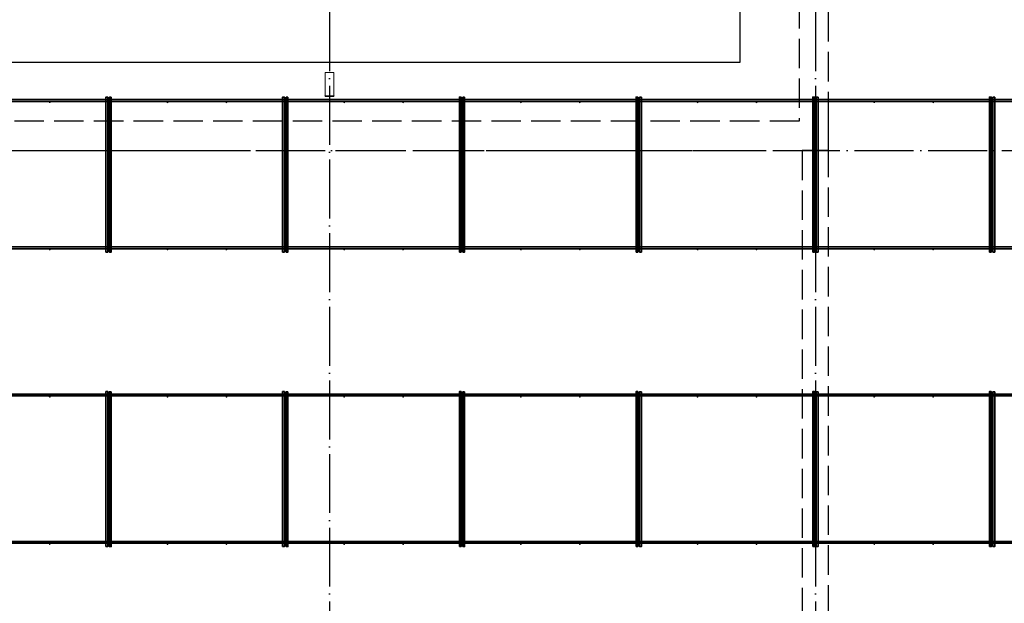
# Model space of a CAD drawing. Header units: millimetres. Extents: x 13527 to 139154, y -122592 to 61893.
# Tile 114 of 128: x 97536 to 104223, y 40826 to 44789. Entities that reach past the tile are written whole.
import ezdxf

# ---------------------------------------------------------------- set-up
doc = ezdxf.new("R2010")
doc.units = ezdxf.units.MM
for name, pattern in [('______11', [500, 400, -50, 0, -50]), ('______2', [270, 200, -70]), ('______5', [1100, 800, -100, 100, -100])]:
    doc.linetypes.add(name, pattern=pattern)
doc.layers.add('Арм.стержн. Фиксатор', color=7, linetype='Continuous', lineweight=35, true_color=0x501e0f)
doc.layers.add('Осевая линия_ общее', color=7, linetype='______5', lineweight=13, true_color=0xa0a0a0)
for name, color, linetype, lineweight in [('Стальная конструкция_ общее', 7, 'Continuous', 25), ('Стена_ общее', 7, 'Continuous', 35), ('Фундамент_ общее', 7, 'Continuous', 35)]:
    doc.layers.add(name, color=color, linetype=linetype, lineweight=lineweight)

# ---------------------------------------------------------------- blocks, each defined once
blk = doc.blocks.new('СЛОЖНЫЙ_ОБЪЕКТ_6')
at = {"layer": 'Стена_ общее', "color": 9, "linetype": '______2', "lineweight": -3, "true_color": 0xc7c7c7, "transparency": 33554687}
for p, q in [((102830, 45740), (102830, 44100)), ((103030, 44100), (103030, 45740)), ((102830, 44100), (89850, 44100)), ((103030, 43900), (103030, 44100)), ((96440, 43900), (102850, 43900)), ((102850, 43900), (102850, 38320)), ((103030, 43900), (102850, 43900)), ((103030, 38320), (103030, 43900))]:
    blk.add_line(p, q, dxfattribs=at)

msp = doc.modelspace()

# ---------------------------------------------------------------- hatches: boundary and pattern name
at = {"layer": 'Арм.стержн. Фиксатор', "linetype": 'Continuous', "lineweight": 35, "transparency": 33554687}
for points in [[(97746, 44228), (97745.5, 44230.3), (97744.2, 44232.2), (97742.3, 44233.5), (97740, 44234), (97737.7, 44233.5), (97735.8, 44232.2), (97734.5, 44230.3), (97734, 44228), (97734.5, 44225.7), (97735.8, 44223.8), (97737.7, 44222.5), (97740, 44222), (97742.3, 44222.5), (97744.2, 44223.8), (97745.5, 44225.7)], [(98146, 44228), (98145.5, 44230.3), (98144.2, 44232.2), (98142.3, 44233.5), (98140, 44234), (98137.7, 44233.5), (98135.8, 44232.2), (98134.5, 44230.3), (98134, 44228), (98134.5, 44225.7), (98135.8, 44223.8), (98137.7, 44222.5), (98140, 44222), (98142.3, 44222.5), (98144.2, 44223.8), (98145.5, 44225.7)], [(98546, 44228), (98545.5, 44230.3), (98544.2, 44232.2), (98542.3, 44233.5), (98540, 44234), (98537.7, 44233.5), (98535.8, 44232.2), (98534.5, 44230.3), (98534, 44228), (98534.5, 44225.7), (98535.8, 44223.8), (98537.7, 44222.5), (98540, 44222), (98542.3, 44222.5), (98544.2, 44223.8), (98545.5, 44225.7)], [(98946, 44228), (98945.5, 44230.3), (98944.2, 44232.2), (98942.3, 44233.5), (98940, 44234), (98937.7, 44233.5), (98935.8, 44232.2), (98934.5, 44230.3), (98934, 44228), (98934.5, 44225.7), (98935.8, 44223.8), (98937.7, 44222.5), (98940, 44222), (98942.3, 44222.5), (98944.2, 44223.8), (98945.5, 44225.7)], [(99346, 44228), (99345.5, 44230.3), (99344.2, 44232.2), (99342.3, 44233.5), (99340, 44234), (99337.7, 44233.5), (99335.8, 44232.2), (99334.5, 44230.3), (99334, 44228), (99334.5, 44225.7), (99335.8, 44223.8), (99337.7, 44222.5), (99340, 44222), (99342.3, 44222.5), (99344.2, 44223.8), (99345.5, 44225.7)], [(99746, 44228), (99745.5, 44230.3), (99744.2, 44232.2), (99742.3, 44233.5), (99740, 44234), (99737.7, 44233.5), (99735.8, 44232.2), (99734.5, 44230.3), (99734, 44228), (99734.5, 44225.7), (99735.8, 44223.8), (99737.7, 44222.5), (99740, 44222), (99742.3, 44222.5), (99744.2, 44223.8), (99745.5, 44225.7)], [(100146, 44228), (100145.5, 44230.3), (100144.2, 44232.2), (100142.3, 44233.5), (100140, 44234), (100137.7, 44233.5), (100135.8, 44232.2), (100134.5, 44230.3), (100134, 44228), (100134.5, 44225.7), (100135.8, 44223.8), (100137.7, 44222.5), (100140, 44222), (100142.3, 44222.5), (100144.2, 44223.8), (100145.5, 44225.7)], [(100546, 44228), (100545.5, 44230.3), (100544.2, 44232.2), (100542.3, 44233.5), (100540, 44234), (100537.7, 44233.5), (100535.8, 44232.2), (100534.5, 44230.3), (100534, 44228), (100534.5, 44225.7), (100535.8, 44223.8), (100537.7, 44222.5), (100540, 44222), (100542.3, 44222.5), (100544.2, 44223.8), (100545.5, 44225.7)], [(100946, 44228), (100945.5, 44230.3), (100944.2, 44232.2), (100942.3, 44233.5), (100940, 44234), (100937.7, 44233.5), (100935.8, 44232.2), (100934.5, 44230.3), (100934, 44228), (100934.5, 44225.7), (100935.8, 44223.8), (100937.7, 44222.5), (100940, 44222), (100942.3, 44222.5), (100944.2, 44223.8), (100945.5, 44225.7)], [(101346, 44228), (101345.5, 44230.3), (101344.2, 44232.2), (101342.3, 44233.5), (101340, 44234), (101337.7, 44233.5), (101335.8, 44232.2), (101334.5, 44230.3), (101334, 44228), (101334.5, 44225.7), (101335.8, 44223.8), (101337.7, 44222.5), (101340, 44222), (101342.3, 44222.5), (101344.2, 44223.8), (101345.5, 44225.7)], [(101746, 44228), (101745.5, 44230.3), (101744.2, 44232.2), (101742.3, 44233.5), (101740, 44234), (101737.7, 44233.5), (101735.8, 44232.2), (101734.5, 44230.3), (101734, 44228), (101734.5, 44225.7), (101735.8, 44223.8), (101737.7, 44222.5), (101740, 44222), (101742.3, 44222.5), (101744.2, 44223.8), (101745.5, 44225.7)], [(102146, 44228), (102145.5, 44230.3), (102144.2, 44232.2), (102142.3, 44233.5), (102140, 44234), (102137.7, 44233.5), (102135.8, 44232.2), (102134.5, 44230.3), (102134, 44228), (102134.5, 44225.7), (102135.8, 44223.8), (102137.7, 44222.5), (102140, 44222), (102142.3, 44222.5), (102144.2, 44223.8), (102145.5, 44225.7)], [(102546, 44228), (102545.5, 44230.3), (102544.2, 44232.2), (102542.3, 44233.5), (102540, 44234), (102537.7, 44233.5), (102535.8, 44232.2), (102534.5, 44230.3), (102534, 44228), (102534.5, 44225.7), (102535.8, 44223.8), (102537.7, 44222.5), (102540, 44222), (102542.3, 44222.5), (102544.2, 44223.8), (102545.5, 44225.7)], [(102946, 44228), (102945.5, 44230.3), (102944.2, 44232.2), (102942.3, 44233.5), (102940, 44234), (102937.7, 44233.5), (102935.8, 44232.2), (102934.5, 44230.3), (102934, 44228), (102934.5, 44225.7), (102935.8, 44223.8), (102937.7, 44222.5), (102940, 44222), (102942.3, 44222.5), (102944.2, 44223.8), (102945.5, 44225.7)], [(103346, 44228), (103345.5, 44230.3), (103344.2, 44232.2), (103342.3, 44233.5), (103340, 44234), (103337.7, 44233.5), (103335.8, 44232.2), (103334.5, 44230.3), (103334, 44228), (103334.5, 44225.7), (103335.8, 44223.8), (103337.7, 44222.5), (103340, 44222), (103342.3, 44222.5), (103344.2, 44223.8), (103345.5, 44225.7)], [(103746, 44228), (103745.5, 44230.3), (103744.2, 44232.2), (103742.3, 44233.5), (103740, 44234), (103737.7, 44233.5), (103735.8, 44232.2), (103734.5, 44230.3), (103734, 44228), (103734.5, 44225.7), (103735.8, 44223.8), (103737.7, 44222.5), (103740, 44222), (103742.3, 44222.5), (103744.2, 44223.8), (103745.5, 44225.7)], [(104146, 44228), (104145.5, 44230.3), (104144.2, 44232.2), (104142.3, 44233.5), (104140, 44234), (104137.7, 44233.5), (104135.8, 44232.2), (104134.5, 44230.3), (104134, 44228), (104134.5, 44225.7), (104135.8, 44223.8), (104137.7, 44222.5), (104140, 44222), (104142.3, 44222.5), (104144.2, 44223.8), (104145.5, 44225.7)], [(97746, 43228), (97745.5, 43230.3), (97744.2, 43232.2), (97742.3, 43233.5), (97740, 43234), (97737.7, 43233.5), (97735.8, 43232.2), (97734.5, 43230.3), (97734, 43228), (97734.5, 43225.7), (97735.8, 43223.8), (97737.7, 43222.5), (97740, 43222), (97742.3, 43222.5), (97744.2, 43223.8), (97745.5, 43225.7)], [(98146, 43228), (98145.5, 43230.3), (98144.2, 43232.2), (98142.3, 43233.5), (98140, 43234), (98137.7, 43233.5), (98135.8, 43232.2), (98134.5, 43230.3), (98134, 43228), (98134.5, 43225.7), (98135.8, 43223.8), (98137.7, 43222.5), (98140, 43222), (98142.3, 43222.5), (98144.2, 43223.8), (98145.5, 43225.7)], [(98546, 43228), (98545.5, 43230.3), (98544.2, 43232.2), (98542.3, 43233.5), (98540, 43234), (98537.7, 43233.5), (98535.8, 43232.2), (98534.5, 43230.3), (98534, 43228), (98534.5, 43225.7), (98535.8, 43223.8), (98537.7, 43222.5), (98540, 43222), (98542.3, 43222.5), (98544.2, 43223.8), (98545.5, 43225.7)], [(98946, 43228), (98945.5, 43230.3), (98944.2, 43232.2), (98942.3, 43233.5), (98940, 43234), (98937.7, 43233.5), (98935.8, 43232.2), (98934.5, 43230.3), (98934, 43228), (98934.5, 43225.7), (98935.8, 43223.8), (98937.7, 43222.5), (98940, 43222), (98942.3, 43222.5), (98944.2, 43223.8), (98945.5, 43225.7)], [(99346, 43228), (99345.5, 43230.3), (99344.2, 43232.2), (99342.3, 43233.5), (99340, 43234), (99337.7, 43233.5), (99335.8, 43232.2), (99334.5, 43230.3), (99334, 43228), (99334.5, 43225.7), (99335.8, 43223.8), (99337.7, 43222.5), (99340, 43222), (99342.3, 43222.5), (99344.2, 43223.8), (99345.5, 43225.7)], [(99746, 43228), (99745.5, 43230.3), (99744.2, 43232.2), (99742.3, 43233.5), (99740, 43234), (99737.7, 43233.5), (99735.8, 43232.2), (99734.5, 43230.3), (99734, 43228), (99734.5, 43225.7), (99735.8, 43223.8), (99737.7, 43222.5), (99740, 43222), (99742.3, 43222.5), (99744.2, 43223.8), (99745.5, 43225.7)], [(100146, 43228), (100145.5, 43230.3), (100144.2, 43232.2), (100142.3, 43233.5), (100140, 43234), (100137.7, 43233.5), (100135.8, 43232.2), (100134.5, 43230.3), (100134, 43228), (100134.5, 43225.7), (100135.8, 43223.8), (100137.7, 43222.5), (100140, 43222), (100142.3, 43222.5), (100144.2, 43223.8), (100145.5, 43225.7)], [(100546, 43228), (100545.5, 43230.3), (100544.2, 43232.2), (100542.3, 43233.5), (100540, 43234), (100537.7, 43233.5), (100535.8, 43232.2), (100534.5, 43230.3), (100534, 43228), (100534.5, 43225.7), (100535.8, 43223.8), (100537.7, 43222.5), (100540, 43222), (100542.3, 43222.5), (100544.2, 43223.8), (100545.5, 43225.7)], [(100946, 43228), (100945.5, 43230.3), (100944.2, 43232.2), (100942.3, 43233.5), (100940, 43234), (100937.7, 43233.5), (100935.8, 43232.2), (100934.5, 43230.3), (100934, 43228), (100934.5, 43225.7), (100935.8, 43223.8), (100937.7, 43222.5), (100940, 43222), (100942.3, 43222.5), (100944.2, 43223.8), (100945.5, 43225.7)], [(101346, 43228), (101345.5, 43230.3), (101344.2, 43232.2), (101342.3, 43233.5), (101340, 43234), (101337.7, 43233.5), (101335.8, 43232.2), (101334.5, 43230.3), (101334, 43228), (101334.5, 43225.7), (101335.8, 43223.8), (101337.7, 43222.5), (101340, 43222), (101342.3, 43222.5), (101344.2, 43223.8), (101345.5, 43225.7)], [(101746, 43228), (101745.5, 43230.3), (101744.2, 43232.2), (101742.3, 43233.5), (101740, 43234), (101737.7, 43233.5), (101735.8, 43232.2), (101734.5, 43230.3), (101734, 43228), (101734.5, 43225.7), (101735.8, 43223.8), (101737.7, 43222.5), (101740, 43222), (101742.3, 43222.5), (101744.2, 43223.8), (101745.5, 43225.7)], [(102146, 43228), (102145.5, 43230.3), (102144.2, 43232.2), (102142.3, 43233.5), (102140, 43234), (102137.7, 43233.5), (102135.8, 43232.2), (102134.5, 43230.3), (102134, 43228), (102134.5, 43225.7), (102135.8, 43223.8), (102137.7, 43222.5), (102140, 43222), (102142.3, 43222.5), (102144.2, 43223.8), (102145.5, 43225.7)], [(102546, 43228), (102545.5, 43230.3), (102544.2, 43232.2), (102542.3, 43233.5), (102540, 43234), (102537.7, 43233.5), (102535.8, 43232.2), (102534.5, 43230.3), (102534, 43228), (102534.5, 43225.7), (102535.8, 43223.8), (102537.7, 43222.5), (102540, 43222), (102542.3, 43222.5), (102544.2, 43223.8), (102545.5, 43225.7)], [(102946, 43228), (102945.5, 43230.3), (102944.2, 43232.2), (102942.3, 43233.5), (102940, 43234), (102937.7, 43233.5), (102935.8, 43232.2), (102934.5, 43230.3), (102934, 43228), (102934.5, 43225.7), (102935.8, 43223.8), (102937.7, 43222.5), (102940, 43222), (102942.3, 43222.5), (102944.2, 43223.8), (102945.5, 43225.7)], [(103346, 43228), (103345.5, 43230.3), (103344.2, 43232.2), (103342.3, 43233.5), (103340, 43234), (103337.7, 43233.5), (103335.8, 43232.2), (103334.5, 43230.3), (103334, 43228), (103334.5, 43225.7), (103335.8, 43223.8), (103337.7, 43222.5), (103340, 43222), (103342.3, 43222.5), (103344.2, 43223.8), (103345.5, 43225.7)], [(103746, 43228), (103745.5, 43230.3), (103744.2, 43232.2), (103742.3, 43233.5), (103740, 43234), (103737.7, 43233.5), (103735.8, 43232.2), (103734.5, 43230.3), (103734, 43228), (103734.5, 43225.7), (103735.8, 43223.8), (103737.7, 43222.5), (103740, 43222), (103742.3, 43222.5), (103744.2, 43223.8), (103745.5, 43225.7)], [(104146, 43228), (104145.5, 43230.3), (104144.2, 43232.2), (104142.3, 43233.5), (104140, 43234), (104137.7, 43233.5), (104135.8, 43232.2), (104134.5, 43230.3), (104134, 43228), (104134.5, 43225.7), (104135.8, 43223.8), (104137.7, 43222.5), (104140, 43222), (104142.3, 43222.5), (104144.2, 43223.8), (104145.5, 43225.7)], [(97746, 42228), (97745.5, 42230.3), (97744.2, 42232.2), (97742.3, 42233.5), (97740, 42234), (97737.7, 42233.5), (97735.8, 42232.2), (97734.5, 42230.3), (97734, 42228), (97734.5, 42225.7), (97735.8, 42223.8), (97737.7, 42222.5), (97740, 42222), (97742.3, 42222.5), (97744.2, 42223.8), (97745.5, 42225.7)], [(98146, 42228), (98145.5, 42230.3), (98144.2, 42232.2), (98142.3, 42233.5), (98140, 42234), (98137.7, 42233.5), (98135.8, 42232.2), (98134.5, 42230.3), (98134, 42228), (98134.5, 42225.7), (98135.8, 42223.8), (98137.7, 42222.5), (98140, 42222), (98142.3, 42222.5), (98144.2, 42223.8), (98145.5, 42225.7)], [(98546, 42228), (98545.5, 42230.3), (98544.2, 42232.2), (98542.3, 42233.5), (98540, 42234), (98537.7, 42233.5), (98535.8, 42232.2), (98534.5, 42230.3), (98534, 42228), (98534.5, 42225.7), (98535.8, 42223.8), (98537.7, 42222.5), (98540, 42222), (98542.3, 42222.5), (98544.2, 42223.8), (98545.5, 42225.7)], [(98946, 42228), (98945.5, 42230.3), (98944.2, 42232.2), (98942.3, 42233.5), (98940, 42234), (98937.7, 42233.5), (98935.8, 42232.2), (98934.5, 42230.3), (98934, 42228), (98934.5, 42225.7), (98935.8, 42223.8), (98937.7, 42222.5), (98940, 42222), (98942.3, 42222.5), (98944.2, 42223.8), (98945.5, 42225.7)], [(99346, 42228), (99345.5, 42230.3), (99344.2, 42232.2), (99342.3, 42233.5), (99340, 42234), (99337.7, 42233.5), (99335.8, 42232.2), (99334.5, 42230.3), (99334, 42228), (99334.5, 42225.7), (99335.8, 42223.8), (99337.7, 42222.5), (99340, 42222), (99342.3, 42222.5), (99344.2, 42223.8), (99345.5, 42225.7)], [(99746, 42228), (99745.5, 42230.3), (99744.2, 42232.2), (99742.3, 42233.5), (99740, 42234), (99737.7, 42233.5), (99735.8, 42232.2), (99734.5, 42230.3), (99734, 42228), (99734.5, 42225.7), (99735.8, 42223.8), (99737.7, 42222.5), (99740, 42222), (99742.3, 42222.5), (99744.2, 42223.8), (99745.5, 42225.7)], [(100146, 42228), (100145.5, 42230.3), (100144.2, 42232.2), (100142.3, 42233.5), (100140, 42234), (100137.7, 42233.5), (100135.8, 42232.2), (100134.5, 42230.3), (100134, 42228), (100134.5, 42225.7), (100135.8, 42223.8), (100137.7, 42222.5), (100140, 42222), (100142.3, 42222.5), (100144.2, 42223.8), (100145.5, 42225.7)], [(100546, 42228), (100545.5, 42230.3), (100544.2, 42232.2), (100542.3, 42233.5), (100540, 42234), (100537.7, 42233.5), (100535.8, 42232.2), (100534.5, 42230.3), (100534, 42228), (100534.5, 42225.7), (100535.8, 42223.8), (100537.7, 42222.5), (100540, 42222), (100542.3, 42222.5), (100544.2, 42223.8), (100545.5, 42225.7)], [(100946, 42228), (100945.5, 42230.3), (100944.2, 42232.2), (100942.3, 42233.5), (100940, 42234), (100937.7, 42233.5), (100935.8, 42232.2), (100934.5, 42230.3), (100934, 42228), (100934.5, 42225.7), (100935.8, 42223.8), (100937.7, 42222.5), (100940, 42222), (100942.3, 42222.5), (100944.2, 42223.8), (100945.5, 42225.7)], [(101346, 42228), (101345.5, 42230.3), (101344.2, 42232.2), (101342.3, 42233.5), (101340, 42234), (101337.7, 42233.5), (101335.8, 42232.2), (101334.5, 42230.3), (101334, 42228), (101334.5, 42225.7), (101335.8, 42223.8), (101337.7, 42222.5), (101340, 42222), (101342.3, 42222.5), (101344.2, 42223.8), (101345.5, 42225.7)], [(101746, 42228), (101745.5, 42230.3), (101744.2, 42232.2), (101742.3, 42233.5), (101740, 42234), (101737.7, 42233.5), (101735.8, 42232.2), (101734.5, 42230.3), (101734, 42228), (101734.5, 42225.7), (101735.8, 42223.8), (101737.7, 42222.5), (101740, 42222), (101742.3, 42222.5), (101744.2, 42223.8), (101745.5, 42225.7)], [(102146, 42228), (102145.5, 42230.3), (102144.2, 42232.2), (102142.3, 42233.5), (102140, 42234), (102137.7, 42233.5), (102135.8, 42232.2), (102134.5, 42230.3), (102134, 42228), (102134.5, 42225.7), (102135.8, 42223.8), (102137.7, 42222.5), (102140, 42222), (102142.3, 42222.5), (102144.2, 42223.8), (102145.5, 42225.7)], [(102546, 42228), (102545.5, 42230.3), (102544.2, 42232.2), (102542.3, 42233.5), (102540, 42234), (102537.7, 42233.5), (102535.8, 42232.2), (102534.5, 42230.3), (102534, 42228), (102534.5, 42225.7), (102535.8, 42223.8), (102537.7, 42222.5), (102540, 42222), (102542.3, 42222.5), (102544.2, 42223.8), (102545.5, 42225.7)], [(102946, 42228), (102945.5, 42230.3), (102944.2, 42232.2), (102942.3, 42233.5), (102940, 42234), (102937.7, 42233.5), (102935.8, 42232.2), (102934.5, 42230.3), (102934, 42228), (102934.5, 42225.7), (102935.8, 42223.8), (102937.7, 42222.5), (102940, 42222), (102942.3, 42222.5), (102944.2, 42223.8), (102945.5, 42225.7)], [(103346, 42228), (103345.5, 42230.3), (103344.2, 42232.2), (103342.3, 42233.5), (103340, 42234), (103337.7, 42233.5), (103335.8, 42232.2), (103334.5, 42230.3), (103334, 42228), (103334.5, 42225.7), (103335.8, 42223.8), (103337.7, 42222.5), (103340, 42222), (103342.3, 42222.5), (103344.2, 42223.8), (103345.5, 42225.7)], [(103746, 42228), (103745.5, 42230.3), (103744.2, 42232.2), (103742.3, 42233.5), (103740, 42234), (103737.7, 42233.5), (103735.8, 42232.2), (103734.5, 42230.3), (103734, 42228), (103734.5, 42225.7), (103735.8, 42223.8), (103737.7, 42222.5), (103740, 42222), (103742.3, 42222.5), (103744.2, 42223.8), (103745.5, 42225.7)], [(104146, 42228), (104145.5, 42230.3), (104144.2, 42232.2), (104142.3, 42233.5), (104140, 42234), (104137.7, 42233.5), (104135.8, 42232.2), (104134.5, 42230.3), (104134, 42228), (104134.5, 42225.7), (104135.8, 42223.8), (104137.7, 42222.5), (104140, 42222), (104142.3, 42222.5), (104144.2, 42223.8), (104145.5, 42225.7)], [(97746, 41228), (97745.5, 41230.3), (97744.2, 41232.2), (97742.3, 41233.5), (97740, 41234), (97737.7, 41233.5), (97735.8, 41232.2), (97734.5, 41230.3), (97734, 41228), (97734.5, 41225.7), (97735.8, 41223.8), (97737.7, 41222.5), (97740, 41222), (97742.3, 41222.5), (97744.2, 41223.8), (97745.5, 41225.7)], [(98146, 41228), (98145.5, 41230.3), (98144.2, 41232.2), (98142.3, 41233.5), (98140, 41234), (98137.7, 41233.5), (98135.8, 41232.2), (98134.5, 41230.3), (98134, 41228), (98134.5, 41225.7), (98135.8, 41223.8), (98137.7, 41222.5), (98140, 41222), (98142.3, 41222.5), (98144.2, 41223.8), (98145.5, 41225.7)], [(98546, 41228), (98545.5, 41230.3), (98544.2, 41232.2), (98542.3, 41233.5), (98540, 41234), (98537.7, 41233.5), (98535.8, 41232.2), (98534.5, 41230.3), (98534, 41228), (98534.5, 41225.7), (98535.8, 41223.8), (98537.7, 41222.5), (98540, 41222), (98542.3, 41222.5), (98544.2, 41223.8), (98545.5, 41225.7)], [(98946, 41228), (98945.5, 41230.3), (98944.2, 41232.2), (98942.3, 41233.5), (98940, 41234), (98937.7, 41233.5), (98935.8, 41232.2), (98934.5, 41230.3), (98934, 41228), (98934.5, 41225.7), (98935.8, 41223.8), (98937.7, 41222.5), (98940, 41222), (98942.3, 41222.5), (98944.2, 41223.8), (98945.5, 41225.7)], [(99346, 41228), (99345.5, 41230.3), (99344.2, 41232.2), (99342.3, 41233.5), (99340, 41234), (99337.7, 41233.5), (99335.8, 41232.2), (99334.5, 41230.3), (99334, 41228), (99334.5, 41225.7), (99335.8, 41223.8), (99337.7, 41222.5), (99340, 41222), (99342.3, 41222.5), (99344.2, 41223.8), (99345.5, 41225.7)], [(99746, 41228), (99745.5, 41230.3), (99744.2, 41232.2), (99742.3, 41233.5), (99740, 41234), (99737.7, 41233.5), (99735.8, 41232.2), (99734.5, 41230.3), (99734, 41228), (99734.5, 41225.7), (99735.8, 41223.8), (99737.7, 41222.5), (99740, 41222), (99742.3, 41222.5), (99744.2, 41223.8), (99745.5, 41225.7)], [(100146, 41228), (100145.5, 41230.3), (100144.2, 41232.2), (100142.3, 41233.5), (100140, 41234), (100137.7, 41233.5), (100135.8, 41232.2), (100134.5, 41230.3), (100134, 41228), (100134.5, 41225.7), (100135.8, 41223.8), (100137.7, 41222.5), (100140, 41222), (100142.3, 41222.5), (100144.2, 41223.8), (100145.5, 41225.7)], [(100546, 41228), (100545.5, 41230.3), (100544.2, 41232.2), (100542.3, 41233.5), (100540, 41234), (100537.7, 41233.5), (100535.8, 41232.2), (100534.5, 41230.3), (100534, 41228), (100534.5, 41225.7), (100535.8, 41223.8), (100537.7, 41222.5), (100540, 41222), (100542.3, 41222.5), (100544.2, 41223.8), (100545.5, 41225.7)], [(100946, 41228), (100945.5, 41230.3), (100944.2, 41232.2), (100942.3, 41233.5), (100940, 41234), (100937.7, 41233.5), (100935.8, 41232.2), (100934.5, 41230.3), (100934, 41228), (100934.5, 41225.7), (100935.8, 41223.8), (100937.7, 41222.5), (100940, 41222), (100942.3, 41222.5), (100944.2, 41223.8), (100945.5, 41225.7)], [(101346, 41228), (101345.5, 41230.3), (101344.2, 41232.2), (101342.3, 41233.5), (101340, 41234), (101337.7, 41233.5), (101335.8, 41232.2), (101334.5, 41230.3), (101334, 41228), (101334.5, 41225.7), (101335.8, 41223.8), (101337.7, 41222.5), (101340, 41222), (101342.3, 41222.5), (101344.2, 41223.8), (101345.5, 41225.7)], [(101746, 41228), (101745.5, 41230.3), (101744.2, 41232.2), (101742.3, 41233.5), (101740, 41234), (101737.7, 41233.5), (101735.8, 41232.2), (101734.5, 41230.3), (101734, 41228), (101734.5, 41225.7), (101735.8, 41223.8), (101737.7, 41222.5), (101740, 41222), (101742.3, 41222.5), (101744.2, 41223.8), (101745.5, 41225.7)], [(102146, 41228), (102145.5, 41230.3), (102144.2, 41232.2), (102142.3, 41233.5), (102140, 41234), (102137.7, 41233.5), (102135.8, 41232.2), (102134.5, 41230.3), (102134, 41228), (102134.5, 41225.7), (102135.8, 41223.8), (102137.7, 41222.5), (102140, 41222), (102142.3, 41222.5), (102144.2, 41223.8), (102145.5, 41225.7)], [(102546, 41228), (102545.5, 41230.3), (102544.2, 41232.2), (102542.3, 41233.5), (102540, 41234), (102537.7, 41233.5), (102535.8, 41232.2), (102534.5, 41230.3), (102534, 41228), (102534.5, 41225.7), (102535.8, 41223.8), (102537.7, 41222.5), (102540, 41222), (102542.3, 41222.5), (102544.2, 41223.8), (102545.5, 41225.7)], [(102946, 41228), (102945.5, 41230.3), (102944.2, 41232.2), (102942.3, 41233.5), (102940, 41234), (102937.7, 41233.5), (102935.8, 41232.2), (102934.5, 41230.3), (102934, 41228), (102934.5, 41225.7), (102935.8, 41223.8), (102937.7, 41222.5), (102940, 41222), (102942.3, 41222.5), (102944.2, 41223.8), (102945.5, 41225.7)], [(103346, 41228), (103345.5, 41230.3), (103344.2, 41232.2), (103342.3, 41233.5), (103340, 41234), (103337.7, 41233.5), (103335.8, 41232.2), (103334.5, 41230.3), (103334, 41228), (103334.5, 41225.7), (103335.8, 41223.8), (103337.7, 41222.5), (103340, 41222), (103342.3, 41222.5), (103344.2, 41223.8), (103345.5, 41225.7)], [(103746, 41228), (103745.5, 41230.3), (103744.2, 41232.2), (103742.3, 41233.5), (103740, 41234), (103737.7, 41233.5), (103735.8, 41232.2), (103734.5, 41230.3), (103734, 41228), (103734.5, 41225.7), (103735.8, 41223.8), (103737.7, 41222.5), (103740, 41222), (103742.3, 41222.5), (103744.2, 41223.8), (103745.5, 41225.7)], [(104146, 41228), (104145.5, 41230.3), (104144.2, 41232.2), (104142.3, 41233.5), (104140, 41234), (104137.7, 41233.5), (104135.8, 41232.2), (104134.5, 41230.3), (104134, 41228), (104134.5, 41225.7), (104135.8, 41223.8), (104137.7, 41222.5), (104140, 41222), (104142.3, 41222.5), (104144.2, 41223.8), (104145.5, 41225.7)]]:
    msp.add_hatch(color=34, dxfattribs=at).paths.add_polyline_path(points)

# ---------------------------------------------------------------- linework, layer by layer
at = {"layer": 'Арм.стержн. Фиксатор', "color": 34, "linetype": 'Continuous', "lineweight": 35, "transparency": 33554687}
for points in [[(75230, 44246), (117850, 44246), (117850, 44234), (75230, 44234), (75230, 44246)], [(75230, 44246), (117850, 44246), (117850, 44234), (75230, 44234), (75230, 44246)], [(98122, 43211.1), (98122, 44263.1), (98134, 44263.1), (98134, 43211.1), (98122, 43211.1)], [(98158, 44262.9), (98158, 43210.8), (98146, 43210.8), (98146, 44262.9), (98158, 44262.9)], [(99322, 43211.1), (99322, 44263.1), (99334, 44263.1), (99334, 43211.1), (99322, 43211.1)], [(99358, 44262.9), (99358, 43210.8), (99346, 43210.8), (99346, 44262.9), (99358, 44262.9)], [(100522, 43211.1), (100522, 44263.1), (100534, 44263.1), (100534, 43211.1), (100522, 43211.1)], [(100558, 44262.9), (100558, 43210.8), (100546, 43210.8), (100546, 44262.9), (100558, 44262.9)], [(101722, 43211.1), (101722, 44263.1), (101734, 44263.1), (101734, 43211.1), (101722, 43211.1)], [(101758, 44262.9), (101758, 43210.8), (101746, 43210.8), (101746, 44262.9), (101758, 44262.9)], [(102922, 43211.1), (102922, 44263.1), (102934, 44263.1), (102934, 43211.1), (102922, 43211.1)], [(102958, 44262.9), (102958, 43210.8), (102946, 43210.8), (102946, 44262.9), (102958, 44262.9)], [(104122, 43211.1), (104122, 44263.1), (104134, 44263.1), (104134, 43211.1), (104122, 43211.1)], [(104158, 44262.9), (104158, 43210.8), (104146, 43210.8), (104146, 44262.9), (104158, 44262.9)], [(75230, 43246), (117850, 43246), (117850, 43234), (75230, 43234), (75230, 43246)], [(75230, 43246), (117850, 43246), (117850, 43234), (75230, 43234), (75230, 43246)], [(98122, 41211.1), (98122, 42263.1), (98134, 42263.1), (98134, 41211.1), (98122, 41211.1)], [(98158, 42262.9), (98158, 41210.8), (98146, 41210.8), (98146, 42262.9), (98158, 42262.9)], [(99322, 41211.1), (99322, 42263.1), (99334, 42263.1), (99334, 41211.1), (99322, 41211.1)], [(99358, 42262.9), (99358, 41210.8), (99346, 41210.8), (99346, 42262.9), (99358, 42262.9)], [(100522, 41211.1), (100522, 42263.1), (100534, 42263.1), (100534, 41211.1), (100522, 41211.1)], [(100558, 42262.9), (100558, 41210.8), (100546, 41210.8), (100546, 42262.9), (100558, 42262.9)], [(101722, 41211.1), (101722, 42263.1), (101734, 42263.1), (101734, 41211.1), (101722, 41211.1)], [(101758, 42262.9), (101758, 41210.8), (101746, 41210.8), (101746, 42262.9), (101758, 42262.9)], [(102922, 41211.1), (102922, 42263.1), (102934, 42263.1), (102934, 41211.1), (102922, 41211.1)], [(102958, 42262.9), (102958, 41210.8), (102946, 41210.8), (102946, 42262.9), (102958, 42262.9)], [(104122, 41211.1), (104122, 42263.1), (104134, 42263.1), (104134, 41211.1), (104122, 41211.1)], [(104158, 42262.9), (104158, 41210.8), (104146, 41210.8), (104146, 42262.9), (104158, 42262.9)], [(75230, 42246), (117850, 42246), (117850, 42234), (75230, 42234), (75230, 42246)], [(75230, 42246), (117850, 42246), (117850, 42234), (75230, 42234), (75230, 42246)], [(75230, 41246), (117850, 41246), (117850, 41234), (75230, 41234), (75230, 41246)], [(75230, 41246), (117850, 41246), (117850, 41234), (75230, 41234), (75230, 41246)]]:
    msp.add_lwpolyline(points, dxfattribs=at)
at = {"layer": 'Осевая линия_ общее', "color": 253, "linetype": '______11', "lineweight": -3, "true_color": 0xa0a0a0, "transparency": 33554687}
for p, q in [((99640, 46340), (99640, 28122.1)), ((102940, 46340), (102940, 28122.1)), ((75200, 43900), (119325.4, 43900))]:
    msp.add_line(p, q, dxfattribs=at)
at = {"layer": 'Стальная конструкция_ общее', "color": 253, "linetype": '______2', "lineweight": 18, "true_color": 0xababab, "transparency": 33554687}
for p, q in [((99610, 44273.1), (99610, 44430)), ((99610, 44430), (99670, 44430)), ((99610, 44273.1), (99610, 44430)), ((99610, 44430), (99670, 44430)), ((99670, 44430), (99670, 44273.1)), ((99670, 44430), (99670, 44273.1))]:
    msp.add_line(p, q, dxfattribs=at)
at = {"layer": 'Стальная конструкция_ общее', "color": 7, "linetype": 'Continuous', "lineweight": 25, "transparency": 33554687}
for p, q in [((99610, 44270), (99610, 44273.1)), ((99610, 44273.1), (99670, 44273.1)), ((99610, 44270), (99610, 44273.1)), ((99610, 44273.1), (99670, 44273.1)), ((99610, 44270), (99670, 44270)), ((99610, 44270), (99670, 44270)), ((99670, 44273.1), (99670, 44270)), ((99670, 44273.1), (99670, 44270))]:
    msp.add_line(p, q, dxfattribs=at)
at = {"layer": 'Фундамент_ общее', "color": 7, "lineweight": 25, "transparency": 33554687}
for p, q in [((102430, 44500), (102430, 46340)), ((90250, 44500), (102430, 44500))]:
    msp.add_line(p, q, dxfattribs=at)
at = {"layer": 'Фундамент_ общее', "color": 7, "linetype": 'Continuous', "lineweight": 25, "transparency": 33554687}
for p, q in [((102430, 44500), (102430, 46340)), ((90250, 44500), (102430, 44500))]:
    msp.add_line(p, q, dxfattribs=at)

# ---------------------------------------------------------------- block references
at = {"layer": 'Стена_ общее', "color": 9, "linetype": '______2', "lineweight": -3, "true_color": 0xc7c7c7, "transparency": 33554687}
msp.add_blockref('СЛОЖНЫЙ_ОБЪЕКТ_6', (0, 0), dxfattribs=at)

doc.saveas('drawing.dxf')
